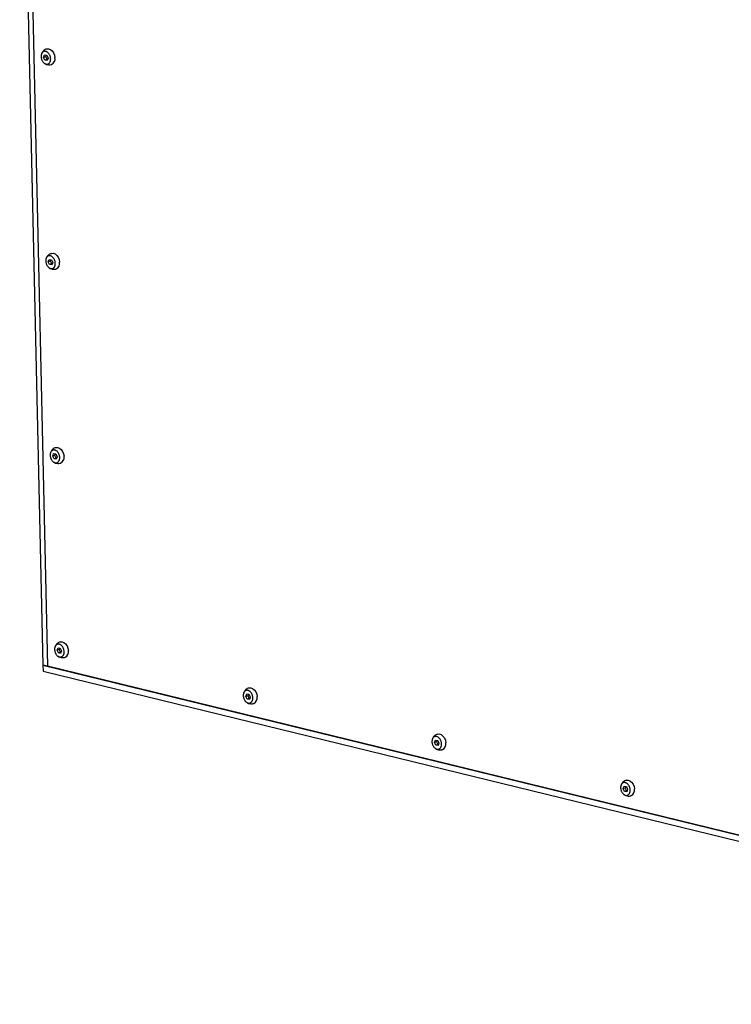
# Model space of a CAD drawing. Header units: millimetres. Extents: x 5 to 595, y 5 to 415.
# Tile 33 of 68: x 442 to 490, y 106 to 172. Entities that reach past the tile are written whole.
import ezdxf

# ---------------------------------------------------------------- set-up
doc = ezdxf.new("R2010")
doc.units = ezdxf.units.MM
doc.layers.add('TRAIT-FORT', color=4, linetype='Continuous', lineweight=25)

msp = doc.modelspace()

# ---------------------------------------------------------------- linework, layer by layer
at = {"layer": 'TRAIT-FORT', "color": 4, "linetype": 'Continuous', "lineweight": 25}
for p, q in [((442.0839, 196.8214), (443.6429, 128.2706)), ((442.395, 196.7453), (443.954, 128.1945)), ((443.6903, 169.027), (443.7528, 169.188)), ((443.818, 169.0674), (443.6903, 169.027)), ((443.7528, 169.188), (443.9018, 169.1641)), ((443.9018, 169.1641), (443.9885, 168.979)), ((443.777, 168.8419), (443.6903, 169.027)), ((443.9047, 168.8824), (443.777, 168.8419)), ((443.9261, 168.818), (443.777, 168.8419)), ((443.9047, 168.8824), (443.9493, 168.8778)), ((443.9885, 168.979), (443.9261, 168.818)), ((444.0021, 155.3168), (444.0646, 155.4779)), ((444.1298, 155.3573), (444.0021, 155.3168)), ((444.0888, 155.1318), (444.0021, 155.3168)), ((444.0646, 155.4779), (444.2136, 155.4539)), ((444.2136, 155.4539), (444.3003, 155.2689)), ((444.3003, 155.2689), (444.2379, 155.1078)), ((444.2165, 155.1722), (444.0888, 155.1318)), ((444.2379, 155.1078), (444.0888, 155.1318)), ((444.2165, 155.1722), (444.261, 155.1676)), ((444.2983, 142.2921), (444.3608, 142.4532)), ((444.426, 142.3326), (444.2983, 142.2921)), ((444.385, 142.1071), (444.2983, 142.2921)), ((444.3608, 142.4532), (444.5098, 142.4292)), ((444.5127, 142.1476), (444.385, 142.1071)), ((444.5341, 142.0831), (444.385, 142.1071)), ((444.5098, 142.4292), (444.5965, 142.2442)), ((444.5127, 142.1476), (444.5573, 142.143)), ((444.5965, 142.2442), (444.5341, 142.0831)), ((444.5945, 129.2675), (444.657, 129.4285)), ((444.657, 129.4285), (444.8061, 129.4046)), ((444.7222, 129.3079), (444.5945, 129.2675)), ((444.6812, 129.0825), (444.5945, 129.2675)), ((444.8089, 129.1229), (444.6812, 129.0825)), ((444.8303, 129.0585), (444.6812, 129.0825)), ((444.8061, 129.4046), (444.8927, 129.2195)), ((444.8089, 129.1229), (444.8535, 129.1183)), ((444.8927, 129.2195), (444.8303, 129.0585)), ((443.6429, 128.2706), (443.6522, 127.8593)), ((443.6429, 128.2706), (534.9959, 105.9336)), ((443.954, 128.1945), (443.6429, 128.2706)), ((534.6848, 106.0097), (443.954, 128.1945)), ((443.6522, 127.8593), (535.0052, 105.5223)), ((457.245, 126.1743), (457.3074, 126.3353)), ((457.3727, 126.2147), (457.245, 126.1743)), ((457.3317, 125.9893), (457.245, 126.1743)), ((457.3074, 126.3353), (457.4565, 126.3114)), ((457.4565, 126.3114), (457.5432, 126.1263)), ((457.5432, 126.1263), (457.4807, 125.9653)), ((457.4593, 126.0297), (457.3317, 125.9893)), ((457.4807, 125.9653), (457.3317, 125.9893)), ((457.4593, 126.0297), (457.5039, 126.0251)), ((469.8955, 123.0811), (469.9579, 123.2422)), ((470.0232, 123.1216), (469.8955, 123.0811)), ((469.9821, 122.8961), (469.8955, 123.0811)), ((469.9579, 123.2422), (470.107, 123.2182)), ((470.1098, 122.9365), (469.9821, 122.8961)), ((470.1312, 122.8721), (469.9821, 122.8961)), ((470.107, 123.2182), (470.1936, 123.0331)), ((470.1098, 122.9365), (470.1544, 122.9319)), ((470.1936, 123.0331), (470.1312, 122.8721)), ((482.546, 119.9879), (482.6084, 120.149)), ((482.6736, 120.0284), (482.546, 119.9879)), ((482.6326, 119.8029), (482.546, 119.9879)), ((482.6084, 120.149), (482.7575, 120.125)), ((482.7603, 119.8433), (482.6326, 119.8029)), ((482.7817, 119.7789), (482.6326, 119.8029)), ((482.7575, 120.125), (482.8441, 119.94)), ((482.7603, 119.8433), (482.8049, 119.8387)), ((482.8441, 119.94), (482.7817, 119.7789))]:
    msp.add_line(p, q, dxfattribs=at)
at = {"layer": 'TRAIT-FORT', "color": 4, "linetype": 'Continuous', "lineweight": 25, "flags": 128}
for points in [[(443.8918, 169.5891), (443.8992, 169.5913), (444.0187, 169.5975), (444.1418, 169.5523), (444.2564, 169.4599), (444.3514, 169.3296), (444.4174, 169.174), (444.448, 169.0083)], [(444.2036, 155.8789), (444.211, 155.8811), (444.3305, 155.8873), (444.4536, 155.8421), (444.5682, 155.7498), (444.6632, 155.6194), (444.7292, 155.4638), (444.7598, 155.2982)], [(444.4998, 142.8542), (444.5072, 142.8564), (444.6267, 142.8627), (444.7498, 142.8174), (444.8644, 142.7251), (444.9594, 142.5948), (445.0254, 142.4392), (445.056, 142.2735)], [(444.796, 129.8296), (444.8034, 129.8318), (444.9229, 129.838), (445.046, 129.7928), (445.1606, 129.7005), (445.2556, 129.5701), (445.3216, 129.4145), (445.3522, 129.2489)], [(457.4465, 126.7364), (457.4539, 126.7386), (457.5734, 126.7448), (457.6964, 126.6996), (457.8111, 126.6073), (457.9061, 126.4769), (457.9721, 126.3213), (458.0027, 126.1557)], [(470.097, 123.6432), (470.1043, 123.6454), (470.2238, 123.6516), (470.3469, 123.6064), (470.4616, 123.5141), (470.5565, 123.3837), (470.6225, 123.2281), (470.6531, 123.0625)], [(482.7475, 120.55), (482.7548, 120.5522), (482.8743, 120.5584), (482.9974, 120.5132), (483.112, 120.4209), (483.207, 120.2905), (483.273, 120.1349), (483.3036, 119.9693)]]:
    msp.add_lwpolyline(points, dxfattribs=at)
at = {"layer": 'TRAIT-FORT', "color": 4, "linetype": 'Continuous', "lineweight": 25}
for centre in [(444.0406, 168.9286), (444.3524, 155.2185), (444.6486, 142.1938), (444.9448, 129.1691), (457.5953, 126.0759), (470.2457, 122.9827), (482.8962, 119.8896)]:
    msp.add_arc(centre, 0.4151, 295.476128, 11.072169, dxfattribs=at)
for points, knots in [([(444.1594, 168.9515), (444.1602, 168.9279), (444.1619, 168.8799), (444.1528, 168.8122), (444.1354, 168.7492), (444.1096, 168.6939), (444.0759, 168.6469), (444.0358, 168.6105), (443.9898, 168.5848), (443.9399, 168.5713), (443.8867, 168.5699), (443.8327, 168.5808), (443.7783, 168.6038), (443.7262, 168.6379), (443.6768, 168.6827), (443.6324, 168.7361), (443.5936, 168.7977), (443.562, 168.8645), (443.5381, 168.9358), (443.5248, 168.9997), (443.5179, 169.0633), (443.5174, 169.126), (443.5259, 169.1938), (443.5435, 169.2568), (443.5692, 169.3121), (443.6029, 169.3591), (443.643, 169.3955), (443.689, 169.4212), (443.7389, 169.4347), (443.7921, 169.4361), (443.8462, 169.4252), (443.9005, 169.4022), (443.9527, 169.3681), (444.0021, 169.3233), (444.0464, 169.2699), (444.0852, 169.2083), (444.1168, 169.1415), (444.1406, 169.0702), (444.1543, 169.0063), (444.158, 168.9666), (444.1594, 168.9515)], [0, 0, 0, 0, 0.0264626, 0.0536926, 0.0801553, 0.1073853, 0.1338479, 0.1610779, 0.1875406, 0.2147706, 0.2412332, 0.2684632, 0.2949258, 0.3221559, 0.3486185, 0.3758485, 0.4023111, 0.4295412, 0.4560038, 0.4832338, 0.5, 0.5264626, 0.5536926, 0.5801553, 0.6073853, 0.6338479, 0.6610779, 0.6875406, 0.7147706, 0.7412332, 0.7684632, 0.7949258, 0.8221559, 0.8486185, 0.8758485, 0.9023111, 0.9295412, 0.9560038, 0.9832338, 1, 1, 1, 1]), ([(443.8927, 169.5855), (443.8572, 169.5734), (443.7759, 169.5457), (443.6786, 169.4687), (443.6055, 169.3791), (443.5616, 169.3071), (443.5496, 169.2613), (443.5458, 169.2464)], [0, 0, 0, 0, 0.2217757, 0.5073658, 0.7196395, 0.9093897, 1, 1, 1, 1]), ([(443.8645, 169.17), (443.8626, 169.162), (443.855, 169.1302), (443.8338, 169.0943), (443.818, 169.0674)], [0, 0, 0, 0, 0.2527727, 1, 1, 1, 1]), ([(443.818, 169.0674), (443.8392, 169.0362), (443.8789, 168.9777), (443.8965, 168.9127), (443.9047, 168.8824)], [0, 0, 0, 0, 0.5347467, 1, 1, 1, 1]), ([(443.7379, 168.6329), (443.7408, 168.6303), (443.7797, 168.5946), (443.8788, 168.5529), (444.0276, 168.5231), (444.1477, 168.5276), (444.2074, 168.5528), (444.2183, 168.5574)], [0, 0, 0, 0, 0.0233034, 0.3132201, 0.6157372, 0.9302116, 1, 1, 1, 1]), ([(444.2045, 155.8753), (444.169, 155.8632), (444.0877, 155.8356), (443.9904, 155.7586), (443.9173, 155.6689), (443.8734, 155.5969), (443.8614, 155.5511), (443.8575, 155.5363)], [0, 0, 0, 0, 0.22177565, 0.50736578, 0.71963947, 0.9093897, 1, 1, 1, 1]), ([(444.4712, 155.2414), (444.472, 155.2177), (444.4737, 155.1698), (444.4646, 155.102), (444.4472, 155.039), (444.4214, 154.9837), (444.3877, 154.9368), (444.3476, 154.9003), (444.3016, 154.8747), (444.2517, 154.8611), (444.1985, 154.8597), (444.1445, 154.8706), (444.0901, 154.8936), (444.038, 154.9277), (443.9886, 154.9725), (443.9442, 155.026), (443.9054, 155.0875), (443.8738, 155.1543), (443.8499, 155.2257), (443.8366, 155.2895), (443.8296, 155.3531), (443.8292, 155.4158), (443.8377, 155.4836), (443.8552, 155.5467), (443.881, 155.6019), (443.9147, 155.6489), (443.9548, 155.6854), (444.0008, 155.711), (444.0507, 155.7246), (444.1039, 155.7259), (444.158, 155.7151), (444.2123, 155.6921), (444.2645, 155.658), (444.3139, 155.6132), (444.3582, 155.5597), (444.397, 155.4982), (444.4286, 155.4314), (444.4524, 155.36), (444.4661, 155.2961), (444.4698, 155.2565), (444.4712, 155.2414)], [0, 0, 0, 0, 0.0264626, 0.0536926, 0.0801553, 0.1073853, 0.1338479, 0.1610779, 0.1875406, 0.2147706, 0.2412332, 0.2684632, 0.2949258, 0.3221559, 0.3486185, 0.3758485, 0.4023111, 0.4295412, 0.4560038, 0.4832338, 0.5, 0.5264626, 0.5536926, 0.5801553, 0.6073853, 0.6338479, 0.6610779, 0.6875406, 0.7147706, 0.7412332, 0.7684632, 0.7949258, 0.8221559, 0.8486185, 0.8758485, 0.9023111, 0.9295412, 0.9560038, 0.9832338, 1, 1, 1, 1]), ([(444.1763, 155.4599), (444.1744, 155.4518), (444.1668, 155.4201), (444.1456, 155.3841), (444.1298, 155.3573)], [0, 0, 0, 0, 0.2527727, 1, 1, 1, 1]), ([(444.1298, 155.3573), (444.151, 155.326), (444.1907, 155.2676), (444.2083, 155.2025), (444.2165, 155.1722)], [0, 0, 0, 0, 0.5347467, 1, 1, 1, 1]), ([(444.0497, 154.9228), (444.0526, 154.9201), (444.0915, 154.8844), (444.1906, 154.8427), (444.3394, 154.8129), (444.4595, 154.8174), (444.5192, 154.8427), (444.5301, 154.8472)], [0, 0, 0, 0, 0.0233034, 0.31322009, 0.61573715, 0.93021165, 1, 1, 1, 1]), ([(444.7674, 142.2167), (444.7682, 142.1931), (444.7699, 142.1451), (444.7608, 142.0774), (444.7434, 142.0143), (444.7176, 141.9591), (444.6839, 141.9121), (444.6438, 141.8756), (444.5978, 141.85), (444.5479, 141.8364), (444.4947, 141.8351), (444.4407, 141.8459), (444.3863, 141.869), (444.3342, 141.903), (444.2848, 141.9478), (444.2404, 142.0013), (444.2016, 142.0628), (444.17, 142.1297), (444.1461, 142.201), (444.1328, 142.2649), (444.1259, 142.3285), (444.1254, 142.3912), (444.1339, 142.459), (444.1515, 142.522), (444.1772, 142.5773), (444.2109, 142.6242), (444.251, 142.6607), (444.297, 142.6863), (444.3469, 142.6999), (444.4001, 142.7013), (444.4542, 142.6904), (444.5085, 142.6674), (444.5607, 142.6333), (444.6101, 142.5885), (444.6544, 142.535), (444.6932, 142.4735), (444.7248, 142.4067), (444.7486, 142.3354), (444.7623, 142.2715), (444.766, 142.2318), (444.7674, 142.2167)], [0, 0, 0, 0, 0.0264626, 0.0536926, 0.0801553, 0.1073853, 0.1338479, 0.1610779, 0.1875406, 0.2147706, 0.2412332, 0.2684632, 0.2949258, 0.3221559, 0.3486185, 0.3758485, 0.4023111, 0.4295412, 0.4560038, 0.4832338, 0.5, 0.5264626, 0.5536926, 0.5801553, 0.6073853, 0.6338479, 0.6610779, 0.6875406, 0.7147706, 0.7412332, 0.7684632, 0.7949258, 0.8221559, 0.8486185, 0.8758485, 0.9023111, 0.9295412, 0.9560038, 0.9832338, 1, 1, 1, 1]), ([(444.5007, 142.8507), (444.4652, 142.8386), (444.3839, 142.8109), (444.2866, 142.7339), (444.2135, 142.6443), (444.1696, 142.5723), (444.1576, 142.5264), (444.1538, 142.5116)], [0, 0, 0, 0, 0.22177565, 0.50736578, 0.71963947, 0.9093897, 1, 1, 1, 1]), ([(444.4725, 142.4352), (444.4706, 142.4272), (444.463, 142.3954), (444.4418, 142.3595), (444.426, 142.3326)], [0, 0, 0, 0, 0.2527727, 1, 1, 1, 1]), ([(444.426, 142.3326), (444.4472, 142.3014), (444.4869, 142.2429), (444.5045, 142.1778), (444.5127, 142.1476)], [0, 0, 0, 0, 0.5347467, 1, 1, 1, 1]), ([(444.3459, 141.8981), (444.3488, 141.8954), (444.3877, 141.8598), (444.4868, 141.8181), (444.6356, 141.7883), (444.7557, 141.7927), (444.8154, 141.818), (444.8263, 141.8226)], [0, 0, 0, 0, 0.0233034, 0.31322009, 0.61573715, 0.93021165, 1, 1, 1, 1]), ([(445.0636, 129.1921), (445.0644, 129.1684), (445.0661, 129.1205), (445.057, 129.0527), (445.0396, 128.9897), (445.0138, 128.9344), (444.9801, 128.8874), (444.94, 128.851), (444.894, 128.8254), (444.8441, 128.8118), (444.7909, 128.8104), (444.7369, 128.8213), (444.6825, 128.8443), (444.6304, 128.8784), (444.581, 128.9232), (444.5366, 128.9766), (444.4978, 129.0382), (444.4662, 129.105), (444.4423, 129.1763), (444.429, 129.2402), (444.4221, 129.3038), (444.4216, 129.3665), (444.4301, 129.4343), (444.4477, 129.4974), (444.4734, 129.5526), (444.5071, 129.5996), (444.5472, 129.6361), (444.5932, 129.6617), (444.6431, 129.6752), (444.6963, 129.6766), (444.7504, 129.6658), (444.8047, 129.6427), (444.8569, 129.6087), (444.9063, 129.5638), (444.9506, 129.5104), (444.9894, 129.4488), (445.021, 129.382), (445.0448, 129.3107), (445.0585, 129.2468), (445.0622, 129.2072), (445.0636, 129.1921)], [0, 0, 0, 0, 0.0264626, 0.0536926, 0.0801553, 0.1073853, 0.1338479, 0.1610779, 0.1875406, 0.2147706, 0.2412332, 0.2684632, 0.2949258, 0.3221559, 0.3486185, 0.3758485, 0.4023111, 0.4295412, 0.4560038, 0.4832338, 0.5, 0.5264626, 0.5536926, 0.5801553, 0.6073853, 0.6338479, 0.6610779, 0.6875406, 0.7147706, 0.7412332, 0.7684632, 0.7949258, 0.8221559, 0.8486185, 0.8758485, 0.9023111, 0.9295412, 0.9560038, 0.9832338, 1, 1, 1, 1]), ([(444.7969, 129.826), (444.7614, 129.8139), (444.6801, 129.7863), (444.5828, 129.7093), (444.5097, 129.6196), (444.4658, 129.5476), (444.4538, 129.5018), (444.45, 129.487)], [0, 0, 0, 0, 0.22177565, 0.50736578, 0.71963947, 0.9093897, 1, 1, 1, 1]), ([(444.6421, 128.8734), (444.645, 128.8708), (444.6839, 128.8351), (444.783, 128.7934), (444.9319, 128.7636), (445.0519, 128.7681), (445.1116, 128.7933), (445.1225, 128.7979)], [0, 0, 0, 0, 0.0233034, 0.31322009, 0.61573715, 0.93021165, 1, 1, 1, 1]), ([(444.7688, 129.4106), (444.7668, 129.4025), (444.7592, 129.3707), (444.738, 129.3348), (444.7222, 129.3079)], [0, 0, 0, 0, 0.2527727, 1, 1, 1, 1]), ([(444.7222, 129.3079), (444.7434, 129.2767), (444.7831, 129.2183), (444.8007, 129.1532), (444.8089, 129.1229)], [0, 0, 0, 0, 0.5347467, 1, 1, 1, 1]), ([(457.7141, 126.0989), (457.7149, 126.0752), (457.7166, 126.0273), (457.7075, 125.9595), (457.6901, 125.8965), (457.6643, 125.8412), (457.6306, 125.7942), (457.5905, 125.7578), (457.5445, 125.7322), (457.4946, 125.7186), (457.4414, 125.7172), (457.3873, 125.7281), (457.333, 125.7511), (457.2808, 125.7852), (457.2315, 125.83), (457.1871, 125.8834), (457.1483, 125.945), (457.1167, 126.0118), (457.0928, 126.0831), (457.0794, 126.147), (457.0725, 126.2106), (457.072, 126.2733), (457.0806, 126.3411), (457.0981, 126.4042), (457.1239, 126.4594), (457.1576, 126.5064), (457.1977, 126.5429), (457.2437, 126.5685), (457.2936, 126.582), (457.3468, 126.5834), (457.4009, 126.5726), (457.4552, 126.5495), (457.5074, 126.5155), (457.5567, 126.4707), (457.6011, 126.4172), (457.6399, 126.3556), (457.6715, 126.2888), (457.6953, 126.2175), (457.709, 126.1536), (457.7127, 126.114), (457.7141, 126.0989)], [0, 0, 0, 0, 0.0264626, 0.0536926, 0.0801553, 0.1073853, 0.1338479, 0.1610779, 0.1875406, 0.2147706, 0.2412332, 0.2684632, 0.2949258, 0.3221559, 0.3486185, 0.3758485, 0.4023111, 0.4295412, 0.4560038, 0.4832338, 0.5, 0.5264626, 0.5536926, 0.5801553, 0.6073853, 0.6338479, 0.6610779, 0.6875406, 0.7147706, 0.7412332, 0.7684632, 0.7949258, 0.8221559, 0.8486185, 0.8758485, 0.9023111, 0.9295412, 0.9560038, 0.9832338, 1, 1, 1, 1]), ([(457.4474, 126.7328), (457.4119, 126.7207), (457.3306, 126.6931), (457.2332, 126.6161), (457.1601, 126.5264), (457.1163, 126.4544), (457.1043, 126.4086), (457.1004, 126.3938)], [0, 0, 0, 0, 0.2217757, 0.5073658, 0.7196395, 0.9093897, 1, 1, 1, 1]), ([(457.4192, 126.3174), (457.4173, 126.3093), (457.4097, 126.2776), (457.3885, 126.2416), (457.3727, 126.2147)], [0, 0, 0, 0, 0.25277274, 1, 1, 1, 1]), ([(457.3727, 126.2147), (457.3939, 126.1835), (457.4336, 126.1251), (457.4512, 126.06), (457.4593, 126.0297)], [0, 0, 0, 0, 0.53474673, 1, 1, 1, 1]), ([(457.2925, 125.7802), (457.2954, 125.7776), (457.3344, 125.7419), (457.4335, 125.7002), (457.5823, 125.6704), (457.7024, 125.6749), (457.7621, 125.7001), (457.7729, 125.7047)], [0, 0, 0, 0, 0.0233034, 0.31322009, 0.61573715, 0.93021165, 1, 1, 1, 1]), ([(470.3646, 123.0057), (470.3654, 122.982), (470.367, 122.9341), (470.358, 122.8663), (470.3406, 122.8033), (470.3148, 122.748), (470.2811, 122.7011), (470.241, 122.6646), (470.1949, 122.639), (470.1451, 122.6254), (470.0919, 122.624), (470.0378, 122.6349), (469.9835, 122.6579), (469.9313, 122.692), (469.8819, 122.7368), (469.8376, 122.7902), (469.7987, 122.8518), (469.7672, 122.9186), (469.7433, 122.9899), (469.7299, 123.0538), (469.723, 123.1174), (469.7225, 123.1801), (469.731, 123.2479), (469.7486, 123.311), (469.7744, 123.3662), (469.8081, 123.4132), (469.8481, 123.4497), (469.8942, 123.4753), (469.9441, 123.4888), (469.9973, 123.4902), (470.0513, 123.4794), (470.1057, 123.4563), (470.1578, 123.4223), (470.2072, 123.3775), (470.2516, 123.324), (470.2904, 123.2624), (470.322, 123.1956), (470.3458, 123.1243), (470.3595, 123.0604), (470.3632, 123.0208), (470.3646, 123.0057)], [0, 0, 0, 0, 0.0264626, 0.0536926, 0.0801553, 0.1073853, 0.1338479, 0.1610779, 0.1875406, 0.2147706, 0.2412332, 0.2684632, 0.2949258, 0.3221559, 0.3486185, 0.3758485, 0.4023111, 0.4295412, 0.4560038, 0.4832338, 0.5, 0.5264626, 0.5536926, 0.5801553, 0.6073853, 0.6338479, 0.6610779, 0.6875406, 0.7147706, 0.7412332, 0.7684632, 0.7949258, 0.8221559, 0.8486185, 0.8758485, 0.9023111, 0.9295412, 0.9560038, 0.9832338, 1, 1, 1, 1]), ([(470.0979, 123.6396), (470.0623, 123.6275), (469.981, 123.5999), (469.8837, 123.5229), (469.8106, 123.4332), (469.7668, 123.3612), (469.7548, 123.3154), (469.7509, 123.3006)], [0, 0, 0, 0, 0.2217757, 0.5073658, 0.7196395, 0.9093897, 1, 1, 1, 1]), ([(470.0697, 123.2242), (470.0678, 123.2161), (470.0602, 123.1844), (470.039, 123.1484), (470.0232, 123.1216)], [0, 0, 0, 0, 0.25277274, 1, 1, 1, 1]), ([(470.0232, 123.1216), (470.0444, 123.0903), (470.084, 123.0319), (470.1016, 122.9668), (470.1098, 122.9365)], [0, 0, 0, 0, 0.53474673, 1, 1, 1, 1]), ([(469.943, 122.687), (469.9459, 122.6844), (469.9848, 122.6487), (470.084, 122.607), (470.2328, 122.5772), (470.3529, 122.5817), (470.4126, 122.6069), (470.4234, 122.6115)], [0, 0, 0, 0, 0.0233034, 0.31322009, 0.61573715, 0.93021165, 1, 1, 1, 1]), ([(483.0151, 119.9125), (483.0159, 119.8888), (483.0175, 119.8409), (483.0085, 119.7731), (482.991, 119.7101), (482.9652, 119.6548), (482.9315, 119.6079), (482.8915, 119.5714), (482.8454, 119.5458), (482.7955, 119.5322), (482.7423, 119.5308), (482.6883, 119.5417), (482.6339, 119.5647), (482.5818, 119.5988), (482.5324, 119.6436), (482.4881, 119.697), (482.4492, 119.7586), (482.4177, 119.8254), (482.3937, 119.8968), (482.3804, 119.9606), (482.3735, 120.0242), (482.373, 120.0869), (482.3815, 120.1547), (482.3991, 120.2178), (482.4248, 120.273), (482.4585, 120.32), (482.4986, 120.3565), (482.5447, 120.3821), (482.5945, 120.3957), (482.6477, 120.397), (482.7018, 120.3862), (482.7562, 120.3631), (482.8083, 120.3291), (482.8577, 120.2843), (482.902, 120.2308), (482.9409, 120.1693), (482.9724, 120.1024), (482.9963, 120.0311), (483.01, 119.9672), (483.0137, 119.9276), (483.0151, 119.9125)], [0, 0, 0, 0, 0.0264626, 0.0536926, 0.0801553, 0.1073853, 0.1338479, 0.1610779, 0.1875406, 0.2147706, 0.2412332, 0.2684632, 0.2949258, 0.3221559, 0.3486185, 0.3758485, 0.4023111, 0.4295412, 0.4560038, 0.4832338, 0.5, 0.5264626, 0.5536926, 0.5801553, 0.6073853, 0.6338479, 0.6610779, 0.6875406, 0.7147706, 0.7412332, 0.7684632, 0.7949258, 0.8221559, 0.8486185, 0.8758485, 0.9023111, 0.9295412, 0.9560038, 0.9832338, 1, 1, 1, 1]), ([(482.7483, 120.5464), (482.7128, 120.5343), (482.6315, 120.5067), (482.5342, 120.4297), (482.4611, 120.34), (482.4172, 120.268), (482.4053, 120.2222), (482.4014, 120.2074)], [0, 0, 0, 0, 0.2217757, 0.5073658, 0.7196395, 0.9093897, 1, 1, 1, 1]), ([(482.5935, 119.5938), (482.5964, 119.5912), (482.6353, 119.5555), (482.7345, 119.5138), (482.8833, 119.484), (483.0033, 119.4885), (483.063, 119.5138), (483.0739, 119.5183)], [0, 0, 0, 0, 0.0233034, 0.3132201, 0.6157372, 0.9302116, 1, 1, 1, 1]), ([(482.7202, 120.131), (482.7183, 120.1229), (482.7107, 120.0912), (482.6895, 120.0552), (482.6736, 120.0284)], [0, 0, 0, 0, 0.2527727, 1, 1, 1, 1]), ([(482.6736, 120.0284), (482.6948, 119.9971), (482.7345, 119.9387), (482.7521, 119.8736), (482.7603, 119.8433)], [0, 0, 0, 0, 0.5347467, 1, 1, 1, 1])]:
    msp.add_open_spline(points, degree=3, knots=knots, dxfattribs=at)

doc.saveas('drawing.dxf')
